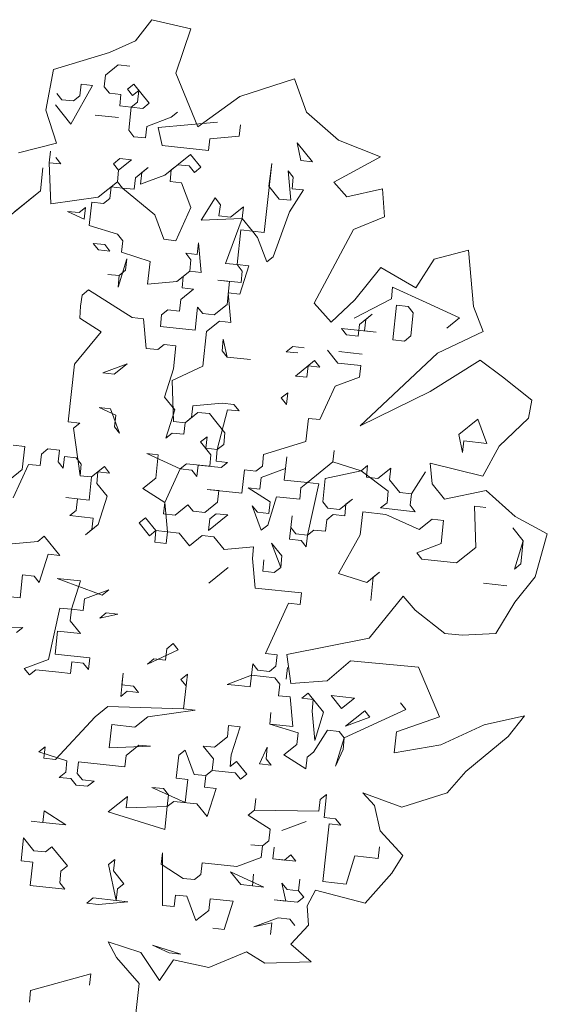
# Model space of a CAD drawing. Header units: metres. Extents: x -228 to 168, y -124 to 293.
# Tile 148 of 256: x -215.46 to -211.96, y 90.07 to 96.62. Entities that reach past the tile are written whole.
import ezdxf

# ---------------------------------------------------------------- set-up
doc = ezdxf.new("R2010")
doc.units = ezdxf.units.M
doc.header["$MEASUREMENT"] = 0
doc.layers.add('Bepflanzung.3 _ UMGEBUNG', color=7, linetype='Continuous')

msp = doc.modelspace()

# ---------------------------------------------------------------- linework, layer by layer
at = {"layer": 'Bepflanzung.3 _ UMGEBUNG', "color": 33, "linetype": 'Continuous', "lineweight": 18, "true_color": 0xa89c73}
for p, q in [((-214.5858, 96.6194), (-214.6956, 96.478)), ((-214.3271, 96.5585), (-214.5858, 96.6194)), ((-214.4261, 96.2627), (-214.3271, 96.5585)), ((-214.6956, 96.478), (-214.8679, 96.4002)), ((-214.8679, 96.4002), (-215.2411, 96.2888)), ((-214.8095, 96.3188), (-214.8947, 96.2501)), ((-214.7327, 96.3105), (-214.8095, 96.3188)), ((-215.2411, 96.2888), (-215.2902, 96.0184)), ((-214.8947, 96.2501), (-214.9029, 96.1732)), ((-214.28, 95.906), (-214.4261, 96.2627)), ((-214.9798, 96.1815), (-215.124, 95.9248)), ((-215.0649, 96.1129), (-215.0567, 96.1897)), ((-215.0567, 96.1897), (-214.9798, 96.1815)), ((-214.9029, 96.1732), (-214.8686, 96.1307)), ((-214.7491, 96.1568), (-214.7066, 96.1911)), ((-214.7066, 96.1911), (-214.6036, 96.0634)), ((-213.6382, 96.2267), (-214.0019, 96.1092)), ((-213.5588, 96.0035), (-213.6382, 96.2267)), ((-215.2187, 96.1294), (-215.1844, 96.0868)), ((-215.1075, 96.0785), (-215.0649, 96.1129)), ((-214.8686, 96.1307), (-214.7917, 96.1224)), ((-214.7917, 96.1224), (-214.8, 96.0456)), ((-214.7148, 96.1142), (-214.7491, 96.1568)), ((-214.6723, 96.1485), (-214.7148, 96.1142)), ((-214.6805, 96.0716), (-214.6723, 96.1485)), ((-214.0019, 96.1092), (-214.28, 95.906)), ((-215.124, 95.9248), (-215.2269, 96.0525)), ((-215.1844, 96.0868), (-215.1075, 96.0785)), ((-214.8, 96.0456), (-214.7231, 96.0373)), ((-214.7231, 96.0373), (-214.7396, 95.8835)), ((-214.7231, 96.0373), (-214.6805, 96.0716)), ((-214.6462, 96.0291), (-214.7231, 96.0373)), ((-214.6036, 96.0634), (-214.6462, 96.0291)), ((-215.2902, 96.0184), (-215.2211, 95.7983)), ((-214.962, 95.9852), (-214.8082, 95.9687)), ((-214.8082, 95.9687), (-214.962, 95.9852)), ((-214.6201, 95.9096), (-214.4581, 95.97)), ((-214.4581, 95.97), (-214.4155, 96.0043)), ((-213.3457, 95.8175), (-213.5588, 96.0035)), ((-214.6284, 95.8327), (-214.6201, 95.9096)), ((-214.5432, 95.9014), (-214.1506, 95.937)), ((-213.9968, 95.9205), (-214.005, 95.8436)), ((-214.7396, 95.8835), (-214.7052, 95.841)), ((-214.7052, 95.841), (-214.6284, 95.8327)), ((-214.5172, 95.7819), (-214.5432, 95.9014)), ((-214.005, 95.8436), (-214.2014, 95.8258)), ((-215.2211, 95.7983), (-215.4735, 95.7327)), ((-214.2096, 95.7489), (-214.5172, 95.7819)), ((-214.2014, 95.8258), (-214.2096, 95.7489)), ((-213.5945, 95.683), (-213.6189, 95.8003)), ((-213.6189, 95.8003), (-213.5177, 95.6747)), ((-213.0663, 95.7059), (-213.3457, 95.8175)), ((-215.2682, 95.668), (-215.2599, 95.7449)), ((-214.4993, 95.5856), (-214.3291, 95.7229)), ((-214.3291, 95.7229), (-214.2604, 95.6377)), ((-215.1913, 95.6598), (-215.2682, 95.668)), ((-215.2682, 95.668), (-215.2586, 95.3948)), ((-215.2256, 95.7024), (-215.1913, 95.6598)), ((-214.8412, 95.6611), (-214.7986, 95.6954)), ((-214.8069, 95.6186), (-214.8412, 95.6611)), ((-214.7217, 95.6872), (-214.8069, 95.6186)), ((-214.7986, 95.6954), (-214.7217, 95.6872)), ((-214.4142, 95.6542), (-214.4568, 95.6199)), ((-214.3373, 95.646), (-214.4142, 95.6542)), ((-214.303, 95.6034), (-214.3373, 95.646)), ((-213.8404, 95.2038), (-213.7892, 95.663)), ((-213.7892, 95.663), (-213.8074, 95.5114)), ((-213.5177, 95.6747), (-213.5945, 95.683)), ((-213.3766, 95.5383), (-213.0663, 95.7059)), ((-215.3272, 95.48), (-215.3107, 95.6337)), ((-215.3107, 95.6337), (-215.3272, 95.48)), ((-214.8151, 95.5417), (-214.8069, 95.6186)), ((-214.8069, 95.6186), (-214.8151, 95.5417)), ((-214.6957, 95.5678), (-214.6105, 95.6364)), ((-214.6531, 95.6021), (-214.6613, 95.5252)), ((-214.6613, 95.5252), (-214.4993, 95.5856)), ((-214.6105, 95.6364), (-214.6531, 95.6021)), ((-214.4568, 95.6199), (-214.465, 95.543)), ((-214.2604, 95.6377), (-214.303, 95.6034)), ((-213.6618, 95.418), (-213.6797, 95.6143)), ((-213.6797, 95.6143), (-213.6454, 95.5718)), ((-214.9428, 95.4387), (-214.8151, 95.5417)), ((-214.8151, 95.5417), (-214.7808, 95.4991)), ((-214.7039, 95.4909), (-214.6957, 95.5678)), ((-214.465, 95.543), (-214.3881, 95.5348)), ((-214.3881, 95.5348), (-214.326, 95.3706)), ((-213.8074, 95.5114), (-213.7387, 95.4262)), ((-213.6454, 95.5718), (-213.6536, 95.4949)), ((-213.2888, 95.4417), (-213.3766, 95.5383)), ((-215.3272, 95.48), (-215.5401, 95.3084)), ((-215.4975, 95.3427), (-215.3272, 95.48)), ((-214.8577, 95.5074), (-214.8659, 95.4305)), ((-214.7808, 95.4991), (-214.8577, 95.5074)), ((-214.7808, 95.4991), (-214.7039, 95.4909)), ((-214.5666, 95.3206), (-214.7808, 95.4991)), ((-213.5767, 95.4866), (-213.6701, 95.3411)), ((-213.6536, 95.4949), (-213.5767, 95.4866)), ((-213.052, 95.4949), (-213.2888, 95.4417)), ((-213.0392, 95.3068), (-213.052, 95.4949)), ((-215.2586, 95.3948), (-214.9428, 95.4387)), ((-214.9854, 95.4044), (-215.0019, 95.2506)), ((-214.9085, 95.3962), (-214.9854, 95.4044)), ((-214.8659, 95.4305), (-214.9085, 95.3962)), ((-214.2574, 95.2855), (-214.1657, 95.4331)), ((-214.1657, 95.4331), (-214.1297, 95.3884)), ((-214.1297, 95.3884), (-214.1397, 95.3137)), ((-213.7387, 95.4262), (-213.6618, 95.418)), ((-215.0362, 95.2932), (-215.1474, 95.344)), ((-215.1474, 95.344), (-215.0705, 95.3358)), ((-215.0705, 95.3358), (-215.0279, 95.3701)), ((-215.0279, 95.3701), (-215.0362, 95.2932)), ((-214.5062, 95.1586), (-214.5666, 95.3206)), ((-214.326, 95.3706), (-214.4276, 95.1482)), ((-214.0628, 95.3054), (-213.9776, 95.3741)), ((-213.9776, 95.3741), (-213.9859, 95.2972)), ((-213.6701, 95.3411), (-213.78, 95.0418)), ((-215.0019, 95.2506), (-214.8138, 95.1916)), ((-213.9859, 95.2972), (-214.2574, 95.2855)), ((-214.1397, 95.3137), (-214.0628, 95.3054)), ((-214.0958, 94.9979), (-213.9859, 95.2972)), ((-213.9859, 95.2972), (-213.9172, 95.2121)), ((-213.2462, 95.2242), (-213.0392, 95.3068)), ((-214.8138, 95.1916), (-214.7795, 95.149)), ((-213.9941, 95.2203), (-214.0189, 94.9897)), ((-213.9172, 95.2121), (-213.9941, 95.2203)), ((-213.9172, 95.2121), (-213.8404, 95.2038)), ((-213.8829, 95.1695), (-213.9172, 95.2121)), ((-213.5064, 94.7344), (-213.2462, 95.2242)), ((-214.9415, 95.0886), (-214.9758, 95.1312)), ((-214.9758, 95.1312), (-214.8989, 95.1229)), ((-214.8989, 95.1229), (-214.8646, 95.0804)), ((-214.7795, 95.149), (-214.7877, 95.0721)), ((-214.4276, 95.1482), (-214.5062, 95.1586)), ((-214.2838, 95.057), (-214.2756, 95.1339)), ((-214.2756, 95.1339), (-214.2578, 94.9375)), ((-213.8225, 95.0075), (-213.8829, 95.1695)), ((-214.8646, 95.0804), (-214.9415, 95.0886)), ((-214.7877, 95.0721), (-214.5979, 95.0109)), ((-214.3264, 95.0226), (-214.3607, 95.0652)), ((-214.3607, 95.0652), (-214.2838, 95.057)), ((-212.4801, 95.0864), (-212.708, 95.0266)), ((-212.4466, 94.711), (-212.4801, 95.0864)), ((-214.7517, 95.0274), (-214.8107, 94.8393)), ((-214.7616, 94.9527), (-214.7517, 95.0274)), ((-214.5979, 95.0109), (-214.6161, 94.8593)), ((-214.3347, 94.9458), (-214.3264, 95.0226)), ((-214.0189, 94.9897), (-214.0958, 94.9979)), ((-213.9845, 94.9471), (-214.0189, 94.9897)), ((-214.0189, 94.9897), (-213.942, 94.9814)), ((-213.78, 95.0418), (-213.8225, 95.0075)), ((-212.708, 95.0266), (-212.8303, 94.8363)), ((-214.8042, 94.9184), (-214.8794, 94.9245)), ((-214.8794, 94.9245), (-214.8042, 94.9184)), ((-214.8042, 94.9184), (-214.7616, 94.9527)), ((-214.4198, 94.8771), (-214.3347, 94.9458)), ((-214.3347, 94.9458), (-214.3772, 94.9114)), ((-214.2578, 94.9375), (-214.3347, 94.9458)), ((-213.942, 94.9814), (-214.001, 94.7933)), ((-213.9928, 94.8702), (-213.9845, 94.9471)), ((-213.0635, 94.9715), (-213.2371, 94.7546)), ((-212.8303, 94.8363), (-213.0635, 94.9715)), ((-214.8107, 94.8393), (-214.8042, 94.9184)), ((-214.6161, 94.8593), (-214.4198, 94.8771)), ((-214.3772, 94.9114), (-214.3855, 94.8346)), ((-214.0697, 94.8785), (-214.1466, 94.8867)), ((-214.1466, 94.8867), (-213.9928, 94.8702)), ((-214.0862, 94.7247), (-214.0697, 94.8785)), ((-215.0071, 94.8215), (-215.0496, 94.7872)), ((-214.7177, 94.6369), (-215.0071, 94.8215)), ((-214.3086, 94.8263), (-214.3937, 94.7577)), ((-214.3855, 94.8346), (-214.3086, 94.8263)), ((-214.001, 94.7933), (-214.0779, 94.8016)), ((-214.0779, 94.8016), (-214.0601, 94.6052)), ((-212.9933, 94.763), (-212.985, 94.8399)), ((-212.985, 94.8399), (-212.7626, 94.7383)), ((-215.0496, 94.7872), (-215.0596, 94.7124)), ((-214.3937, 94.7577), (-214.402, 94.6808)), ((-213.3946, 94.6079), (-213.5064, 94.7344)), ((-213.2371, 94.7546), (-213.3946, 94.6079)), ((-213.2404, 94.634), (-212.9933, 94.763)), ((-212.7626, 94.7383), (-212.5402, 94.6366)), ((-215.0596, 94.7124), (-215.0661, 94.6334)), ((-214.4788, 94.689), (-214.5214, 94.6547)), ((-214.402, 94.6808), (-214.4788, 94.689)), ((-214.299, 94.5531), (-214.2825, 94.7069)), ((-214.2825, 94.7069), (-214.2482, 94.6643)), ((-214.2482, 94.6643), (-214.1713, 94.6561)), ((-214.1713, 94.6561), (-214.0862, 94.7247)), ((-213.2061, 94.5914), (-213.121, 94.6601)), ((-213.121, 94.6601), (-213.1636, 94.6257)), ((-212.9837, 94.4898), (-212.959, 94.7204)), ((-212.959, 94.7204), (-212.8821, 94.7122)), ((-212.8821, 94.7122), (-212.8478, 94.6696)), ((-212.8478, 94.6696), (-212.8643, 94.5159)), ((-212.3829, 94.5449), (-212.4466, 94.711)), ((-215.0661, 94.6334), (-214.9223, 94.5422)), ((-214.6409, 94.6286), (-214.7177, 94.6369)), ((-214.623, 94.4323), (-214.6409, 94.6286)), ((-214.5214, 94.6547), (-214.5297, 94.5778)), ((-214.137, 94.6135), (-214.2221, 94.5448)), ((-214.0601, 94.6052), (-214.137, 94.6135)), ((-213.1636, 94.6257), (-213.1718, 94.5488)), ((-212.5402, 94.6366), (-212.6254, 94.568)), ((-214.9223, 94.5422), (-215.1008, 94.328)), ((-214.5297, 94.5778), (-214.299, 94.5531)), ((-214.2221, 94.5448), (-214.2469, 94.3142)), ((-213.0949, 94.5406), (-213.3256, 94.5653)), ((-213.3256, 94.5653), (-213.2913, 94.5228)), ((-213.2144, 94.5145), (-213.2061, 94.5914)), ((-213.1718, 94.5488), (-213.0949, 94.5406)), ((-212.6862, 94.401), (-212.3829, 94.5449)), ((-214.1109, 94.494), (-214.1192, 94.4171)), ((-214.0848, 94.3746), (-214.1109, 94.494)), ((-213.2913, 94.5228), (-213.2144, 94.5145)), ((-212.9068, 94.4815), (-212.9837, 94.4898)), ((-212.8643, 94.5159), (-212.9068, 94.4815)), ((-214.5461, 94.4241), (-214.623, 94.4323)), ((-214.5036, 94.4584), (-214.5461, 94.4241)), ((-214.4267, 94.4501), (-214.5036, 94.4584)), ((-214.4432, 94.2964), (-214.4267, 94.4501)), ((-214.1192, 94.4171), (-214.0848, 94.3746)), ((-213.6922, 94.4102), (-213.6496, 94.4446)), ((-213.6153, 94.402), (-213.6922, 94.4102)), ((-213.6496, 94.4446), (-213.5727, 94.4363)), ((-213.3503, 94.3347), (-213.4189, 94.4198)), ((-213.3421, 94.4116), (-213.1883, 94.3951)), ((-213.1883, 94.3951), (-213.3421, 94.4116)), ((-213.2016, 93.9165), (-212.6862, 94.401)), ((-214.0848, 94.3746), (-213.9311, 94.3581)), ((-213.9311, 94.3581), (-214.0848, 94.3746)), ((-213.6318, 94.2482), (-213.5041, 94.3512)), ((-213.5041, 94.3512), (-213.4698, 94.3086)), ((-213.1965, 94.3182), (-213.3503, 94.3347)), ((-212.4022, 94.3542), (-212.7355, 94.1446)), ((-212.2538, 94.2434), (-212.4022, 94.3542)), ((-215.1008, 94.328), (-215.1421, 93.9436)), ((-214.7507, 94.3294), (-214.9127, 94.269)), ((-214.9127, 94.269), (-214.8359, 94.2607)), ((-214.8359, 94.2607), (-214.7507, 94.3294)), ((-214.5022, 94.1083), (-214.4432, 94.2964)), ((-214.2469, 94.3142), (-214.4514, 94.2195)), ((-213.5466, 94.3169), (-213.5549, 94.24)), ((-213.4698, 94.3086), (-213.5466, 94.3169)), ((-213.2048, 94.2413), (-213.1965, 94.3182)), ((-214.4514, 94.2195), (-214.4419, 93.9463)), ((-213.5549, 94.24), (-213.6318, 94.2482)), ((-213.3668, 94.1809), (-213.2048, 94.2413)), ((-212.0584, 94.0888), (-212.2538, 94.2434)), ((-213.7252, 94.1027), (-213.6826, 94.137)), ((-213.6826, 94.137), (-213.6908, 94.0601)), ((-213.4684, 93.9585), (-213.3668, 94.1809)), ((-212.7355, 94.1446), (-213.2016, 93.9165)), ((-214.4336, 94.0231), (-214.5022, 94.1083)), ((-213.6908, 94.0601), (-213.7252, 94.1027)), ((-212.0815, 93.9687), (-212.0584, 94.0888)), ((-214.8263, 93.9875), (-214.9375, 94.0383)), ((-214.9375, 94.0383), (-214.8606, 94.0301)), ((-214.8606, 94.0301), (-214.8002, 93.868)), ((-214.4927, 93.8351), (-214.4336, 94.0231)), ((-214.2798, 94.0067), (-214.365, 93.938)), ((-214.3224, 93.9723), (-214.3142, 94.0492)), ((-214.3142, 94.0492), (-214.1178, 94.067)), ((-214.203, 93.9984), (-214.2798, 94.0067)), ((-214.0835, 94.0245), (-214.1508, 93.7595)), ((-214.1178, 94.067), (-214.0409, 94.0588)), ((-214.0066, 94.0162), (-214.0835, 94.0245)), ((-214.0409, 94.0588), (-214.0066, 94.0162)), ((-215.1421, 93.9436), (-215.0652, 93.9353)), ((-214.8345, 93.9106), (-214.8263, 93.9875)), ((-214.4419, 93.9463), (-214.365, 93.938)), ((-214.365, 93.938), (-214.3224, 93.9723)), ((-214.1, 93.8707), (-214.203, 93.9984)), ((-213.5618, 93.813), (-213.5453, 93.9668)), ((-213.5453, 93.9668), (-213.4684, 93.9585)), ((-212.5458, 93.8596), (-212.4181, 93.9625)), ((-212.4181, 93.9625), (-212.3577, 93.8005)), ((-212.2761, 93.781), (-212.0815, 93.9687)), ((-215.0652, 93.9353), (-215.1077, 93.901)), ((-215.1077, 93.901), (-215.0638, 93.5852)), ((-214.8002, 93.868), (-214.8345, 93.9106)), ((-214.365, 93.938), (-214.3732, 93.8611)), ((-214.4501, 93.8694), (-214.4927, 93.8351)), ((-214.3732, 93.8611), (-214.4501, 93.8694)), ((-214.262, 93.8103), (-214.2194, 93.8446)), ((-214.1934, 93.7252), (-214.262, 93.8103)), ((-214.2194, 93.8446), (-214.2277, 93.7678)), ((-214.1082, 93.7938), (-214.1, 93.8707)), ((-213.8433, 93.7265), (-213.5618, 93.813)), ((-212.5197, 93.7401), (-212.5458, 93.8596)), ((-212.5115, 93.817), (-212.5197, 93.7401)), ((-212.3577, 93.8005), (-212.5115, 93.817)), ((-215.4318, 93.7802), (-215.5087, 93.7885)), ((-215.4483, 93.6265), (-215.4318, 93.7802)), ((-215.278, 93.7638), (-215.3206, 93.7294)), ((-215.2011, 93.7555), (-215.278, 93.7638)), ((-215.2094, 93.6786), (-215.2011, 93.7555)), ((-214.2277, 93.7678), (-214.1508, 93.7595)), ((-214.1508, 93.7595), (-214.1591, 93.6826)), ((-214.1508, 93.7595), (-214.1082, 93.7938)), ((-213.382, 93.677), (-213.3737, 93.7539)), ((-213.3737, 93.7539), (-213.382, 93.677)), ((-212.3852, 93.582), (-212.2761, 93.781)), ((-215.3206, 93.7294), (-215.3288, 93.6525)), ((-215.175, 93.6361), (-215.2094, 93.6786)), ((-215.1668, 93.7129), (-215.175, 93.6361)), ((-215.0899, 93.7047), (-215.1668, 93.7129)), ((-215.0556, 93.6621), (-215.0899, 93.7047)), ((-214.5435, 93.7239), (-214.6204, 93.7321)), ((-214.6204, 93.7321), (-214.398, 93.6305)), ((-214.56, 93.5701), (-214.5435, 93.7239)), ((-214.2016, 93.6483), (-214.1934, 93.7252)), ((-214.1591, 93.6826), (-214.0822, 93.6744)), ((-213.8515, 93.6496), (-213.8433, 93.7265)), ((-213.6895, 93.71), (-213.706, 93.5563)), ((-213.6977, 93.6331), (-213.6895, 93.71)), ((-213.5522, 93.5398), (-213.382, 93.677)), ((-213.382, 93.677), (-213.1939, 93.618)), ((-215.5334, 93.5578), (-215.4483, 93.6265)), ((-215.4057, 93.6608), (-215.5073, 93.4384)), ((-215.3288, 93.6525), (-215.4057, 93.6608)), ((-215.0638, 93.5852), (-215.0556, 93.6621)), ((-214.987, 93.577), (-214.9018, 93.6456)), ((-214.9018, 93.6456), (-214.8675, 93.6031)), ((-214.398, 93.6305), (-214.4996, 93.4081)), ((-214.398, 93.6305), (-214.3554, 93.6648)), ((-214.3211, 93.6222), (-214.398, 93.6305)), ((-214.3554, 93.6648), (-214.2016, 93.6483)), ((-214.2868, 93.5797), (-214.3211, 93.6222)), ((-214.2785, 93.6566), (-214.2868, 93.5797)), ((-214.1247, 93.6401), (-214.2785, 93.6566)), ((-214.0822, 93.6744), (-214.1247, 93.6401)), ((-213.9875, 93.4698), (-213.971, 93.6236)), ((-213.971, 93.6236), (-213.8941, 93.6153)), ((-213.8941, 93.6153), (-213.8515, 93.6496)), ((-213.8598, 93.5728), (-213.6977, 93.6331)), ((-213.1939, 93.618), (-213.4328, 93.5658)), ((-213.1939, 93.618), (-213.1513, 93.6523)), ((-213.014, 93.482), (-213.1939, 93.618)), ((-213.1513, 93.6523), (-213.1596, 93.5754)), ((-213.0827, 93.5672), (-212.9975, 93.6358)), ((-212.9975, 93.6358), (-213.0058, 93.5589)), ((-212.7228, 93.5304), (-212.7353, 93.6681)), ((-212.7353, 93.6681), (-212.3852, 93.582)), ((-215.0638, 93.5852), (-214.987, 93.577)), ((-214.987, 93.577), (-215.0638, 93.5852)), ((-215.0035, 93.4232), (-214.987, 93.577)), ((-214.9444, 93.6113), (-214.9526, 93.5344)), ((-214.8675, 93.6031), (-214.9444, 93.6113)), ((-214.6451, 93.5014), (-214.56, 93.5701)), ((-213.868, 93.4959), (-213.8598, 93.5728)), ((-213.706, 93.5563), (-213.5522, 93.5398)), ((-213.4328, 93.5658), (-213.4493, 93.4121)), ((-213.1596, 93.5754), (-213.0827, 93.5672)), ((-213.0058, 93.5589), (-212.9371, 93.4738)), ((-212.8603, 93.4655), (-212.7669, 93.6111)), ((-212.7669, 93.6111), (-212.8603, 93.4655)), ((-214.9526, 93.5344), (-214.884, 93.4493)), ((-214.4996, 93.4081), (-214.6451, 93.5014)), ((-214.1412, 93.4863), (-214.2181, 93.4945)), ((-214.2181, 93.4945), (-213.9875, 93.4698)), ((-214.1495, 93.4094), (-214.1412, 93.4863)), ((-213.7994, 93.4107), (-213.9449, 93.5041)), ((-213.9449, 93.5041), (-213.868, 93.4959)), ((-213.5948, 93.5054), (-213.603, 93.4286)), ((-213.5522, 93.5398), (-213.5948, 93.5054)), ((-213.4753, 93.5315), (-213.5522, 93.5398)), ((-213.5509, 93.1897), (-213.4753, 93.5315)), ((-213.0223, 93.4052), (-213.014, 93.482)), ((-212.641, 93.4289), (-212.7228, 93.5304)), ((-212.3623, 93.4863), (-212.641, 93.4289)), ((-212.1692, 93.3141), (-212.3623, 93.4863)), ((-215.0803, 93.4315), (-215.1572, 93.4397)), ((-215.1572, 93.4397), (-215.0035, 93.4232)), ((-215.0886, 93.3546), (-215.0803, 93.4315)), ((-214.884, 93.4493), (-214.9431, 93.2612)), ((-213.7568, 93.4451), (-213.8159, 93.257)), ((-213.603, 93.4286), (-213.7568, 93.4451)), ((-213.3381, 93.3613), (-213.2529, 93.4299)), ((-213.2529, 93.4299), (-213.2955, 93.3956)), ((-212.9371, 93.4738), (-212.8603, 93.4655)), ((-212.8603, 93.4655), (-212.8685, 93.3887)), ((-215.1311, 93.3203), (-215.0886, 93.3546)), ((-214.4996, 93.4081), (-214.5078, 93.3312)), ((-214.4818, 93.2117), (-214.4996, 93.4081)), ((-214.4309, 93.3229), (-214.3458, 93.3916)), ((-214.3458, 93.3916), (-214.3115, 93.349)), ((-214.2346, 93.3408), (-214.1495, 93.4094)), ((-213.8584, 93.2226), (-213.9188, 93.3847)), ((-213.9188, 93.3847), (-213.8845, 93.3421)), ((-213.8076, 93.3339), (-213.7994, 93.4107)), ((-213.4493, 93.4121), (-213.4149, 93.3695)), ((-213.4149, 93.3695), (-213.3381, 93.3613)), ((-213.2955, 93.3956), (-213.3037, 93.3187)), ((-213.0648, 93.3708), (-213.0223, 93.4052)), ((-212.8342, 93.3461), (-213.0648, 93.3708)), ((-212.8685, 93.3887), (-212.8342, 93.3461)), ((-212.3646, 93.3735), (-212.4415, 93.3818)), ((-212.4415, 93.3818), (-212.4319, 93.1085)), ((-214.9774, 93.3038), (-215.1311, 93.3203)), ((-214.9856, 93.2269), (-214.9774, 93.3038)), ((-214.6698, 93.2708), (-214.6273, 93.3051)), ((-214.6273, 93.3051), (-214.5586, 93.22)), ((-214.5078, 93.3312), (-214.4309, 93.3229)), ((-214.3115, 93.349), (-214.2346, 93.3408)), ((-214.0808, 93.3243), (-214.2085, 93.2213)), ((-214.2085, 93.2213), (-214.2003, 93.2982)), ((-214.2003, 93.2982), (-214.1577, 93.3325)), ((-214.1577, 93.3325), (-214.0808, 93.3243)), ((-213.8845, 93.3421), (-213.8076, 93.3339)), ((-213.6703, 93.1636), (-213.6538, 93.3174)), ((-213.6538, 93.3174), (-213.6621, 93.2405)), ((-213.4232, 93.2926), (-213.4314, 93.2157)), ((-213.3806, 93.3269), (-213.4232, 93.2926)), ((-213.3037, 93.3187), (-213.3806, 93.3269)), ((-213.1843, 93.3448), (-213.2008, 93.191)), ((-213.0305, 93.3283), (-213.1843, 93.3448)), ((-212.8081, 93.2266), (-213.0305, 93.3283)), ((-212.723, 93.2953), (-212.8081, 93.2266)), ((-212.6461, 93.287), (-212.723, 93.2953)), ((-212.6626, 93.1333), (-212.6461, 93.287)), ((-211.9566, 93.1995), (-212.1692, 93.3141)), ((-214.9431, 93.2612), (-215.0282, 93.1926)), ((-215.0282, 93.1926), (-214.9856, 93.2269)), ((-214.6012, 93.1857), (-214.6698, 93.2708)), ((-214.5586, 93.22), (-214.6012, 93.1857)), ((-214.5669, 93.1431), (-214.5586, 93.22)), ((-214.5586, 93.22), (-214.4818, 93.2117)), ((-213.8159, 93.257), (-213.8584, 93.2226)), ((-213.6621, 93.2405), (-213.6278, 93.1979)), ((-213.5083, 93.224), (-213.5509, 93.1897)), ((-213.4314, 93.2157), (-213.5083, 93.224)), ((-212.1162, 93.1524), (-212.1848, 93.2376)), ((-215.344, 93.1487), (-215.3014, 93.183)), ((-215.3014, 93.183), (-215.1985, 93.0553)), ((-214.4818, 93.2117), (-214.49, 93.1349)), ((-214.4049, 93.2035), (-214.4818, 93.2117)), ((-214.3362, 93.1184), (-214.4049, 93.2035)), ((-214.2511, 93.187), (-214.3362, 93.1184)), ((-214.1742, 93.1787), (-214.2511, 93.187)), ((-214.1056, 93.0936), (-214.1742, 93.1787)), ((-213.5935, 93.1553), (-213.6703, 93.1636)), ((-213.6278, 93.1979), (-213.5509, 93.1897)), ((-213.5591, 93.1128), (-213.5935, 93.1553)), ((-213.5509, 93.1897), (-213.5591, 93.1128)), ((-213.2008, 93.191), (-213.345, 92.9343)), ((-212.0368, 92.9116), (-211.9566, 93.1995)), ((-215.5403, 93.1308), (-215.344, 93.1487)), ((-214.49, 93.1349), (-214.5669, 93.1431)), ((-213.9092, 93.1114), (-214.1056, 93.0936)), ((-213.9175, 93.0346), (-213.9092, 93.1114)), ((-213.7294, 92.9755), (-213.7898, 93.1375)), ((-213.7898, 93.1375), (-213.7212, 93.0524)), ((-212.8246, 93.0729), (-212.6626, 93.1333)), ((-212.4319, 93.1085), (-212.5596, 93.0056)), ((-212.1752, 92.9643), (-212.1162, 93.1524)), ((-212.1162, 93.1524), (-212.1326, 92.9987)), ((-215.2753, 93.0635), (-215.3344, 92.8755)), ((-215.1985, 93.0553), (-215.2753, 93.0635)), ((-213.8997, 92.8382), (-213.9175, 93.0346)), ((-213.8488, 92.9494), (-213.8406, 93.0263)), ((-213.8406, 93.0263), (-213.8488, 92.9494)), ((-213.7212, 93.0524), (-213.7294, 92.9755)), ((-212.7903, 93.0303), (-212.8246, 93.0729)), ((-212.5596, 93.0056), (-212.7903, 93.0303)), ((-214.0795, 92.9742), (-214.2072, 92.8712)), ((-213.7294, 92.9755), (-213.772, 92.9412)), ((-213.772, 92.9412), (-213.7294, 92.9755)), ((-212.1326, 92.9987), (-212.1752, 92.9643)), ((-215.4456, 92.9263), (-215.4621, 92.7725)), ((-215.3687, 92.918), (-215.4456, 92.9263)), ((-215.3344, 92.8755), (-215.3687, 92.918)), ((-215.0612, 92.885), (-215.2149, 92.9015)), ((-215.2149, 92.9015), (-214.9157, 92.7917)), ((-213.772, 92.9412), (-213.8488, 92.9494)), ((-213.8488, 92.9494), (-213.772, 92.9412)), ((-213.345, 92.9343), (-213.1569, 92.8752)), ((-213.1569, 92.8752), (-213.0718, 92.9439)), ((-213.1143, 92.9095), (-213.1308, 92.7558)), ((-213.0718, 92.9439), (-213.1143, 92.9095)), ((-212.1722, 92.7434), (-212.0368, 92.9116)), ((-215.1202, 92.6969), (-215.0612, 92.885)), ((-214.8731, 92.826), (-215.0351, 92.7656)), ((-214.9157, 92.7917), (-214.8731, 92.826)), ((-213.5921, 92.8052), (-213.8997, 92.8382)), ((-212.226, 92.8531), (-212.3798, 92.8696)), ((-212.3798, 92.8696), (-212.226, 92.8531)), ((-215.4621, 92.7725), (-215.6159, 92.789)), ((-215.0351, 92.7656), (-215.0434, 92.6887)), ((-213.6004, 92.7284), (-213.5921, 92.8052)), ((-213.1413, 92.5055), (-212.915, 92.7846)), ((-212.915, 92.7846), (-212.8346, 92.6918)), ((-215.2727, 92.3633), (-215.1971, 92.7052)), ((-215.1971, 92.7052), (-215.1202, 92.6969)), ((-215.1202, 92.6969), (-215.1285, 92.6201)), ((-215.0434, 92.6887), (-215.1202, 92.6969)), ((-213.8297, 92.403), (-213.6773, 92.7366)), ((-213.6773, 92.7366), (-213.6004, 92.7284)), ((-212.2993, 92.5357), (-212.1722, 92.7434)), ((-214.9321, 92.6379), (-214.8896, 92.6722)), ((-214.8127, 92.664), (-214.9321, 92.6379)), ((-214.8896, 92.6722), (-214.8127, 92.664)), ((-212.8346, 92.6918), (-212.6388, 92.5345)), ((-215.7175, 92.5666), (-215.4443, 92.5762)), ((-215.4443, 92.5762), (-215.4868, 92.5418)), ((-215.1285, 92.6201), (-215.0598, 92.5349)), ((-215.2136, 92.5514), (-215.2301, 92.3977)), ((-215.0598, 92.5349), (-215.2136, 92.5514)), ((-213.6896, 92.3964), (-213.1413, 92.5055)), ((-212.6388, 92.5345), (-212.5219, 92.5246)), ((-212.5219, 92.5246), (-212.2993, 92.5357)), ((-214.4956, 92.3578), (-214.4873, 92.4346)), ((-214.4873, 92.4346), (-214.4448, 92.469)), ((-214.4448, 92.469), (-214.4104, 92.4264)), ((-215.2301, 92.3977), (-214.9995, 92.3729)), ((-214.9995, 92.3729), (-215.0077, 92.296)), ((-214.4104, 92.4264), (-214.615, 92.3317)), ((-213.7528, 92.3947), (-213.8297, 92.403)), ((-213.7611, 92.3179), (-213.7528, 92.3947)), ((-213.6613, 92.2025), (-213.6896, 92.3964)), ((-215.4347, 92.3029), (-215.2727, 92.3633)), ((-215.4004, 92.2604), (-215.4347, 92.3029)), ((-215.1189, 92.3468), (-215.1271, 92.27)), ((-215.042, 92.3386), (-215.1189, 92.3468)), ((-215.0077, 92.296), (-215.042, 92.3386)), ((-214.615, 92.3317), (-214.5725, 92.366)), ((-214.5725, 92.366), (-214.4956, 92.3578)), ((-213.9231, 92.2575), (-213.9148, 92.3344)), ((-213.9148, 92.3344), (-213.8805, 92.2918)), ((-213.8036, 92.2835), (-213.7611, 92.3179)), ((-213.6924, 92.2327), (-213.6842, 92.3096)), ((-213.2649, 92.3529), (-213.4195, 92.2202)), ((-212.8128, 92.3111), (-213.2649, 92.3529)), ((-212.6734, 91.9815), (-212.8128, 92.3111)), ((-215.3578, 92.2947), (-215.4004, 92.2604)), ((-215.204, 92.2782), (-215.3578, 92.2947)), ((-215.1271, 92.27), (-215.204, 92.2782)), ((-214.7935, 92.1175), (-214.777, 92.2713)), ((-214.777, 92.2713), (-214.7853, 92.1944)), ((-214.3926, 92.2301), (-214.3501, 92.2644)), ((-214.3501, 92.2644), (-214.3748, 92.0337)), ((-214.0851, 92.1971), (-213.9231, 92.2575)), ((-213.9231, 92.2575), (-213.9313, 92.1806)), ((-213.7693, 92.241), (-213.9231, 92.2575)), ((-213.8805, 92.2918), (-213.8036, 92.2835)), ((-213.735, 92.1984), (-213.7693, 92.241)), ((-214.7853, 92.1944), (-214.7084, 92.1862)), ((-214.7084, 92.1862), (-214.6741, 92.1436)), ((-214.3583, 92.1875), (-214.3926, 92.2301)), ((-214.3748, 92.0337), (-214.3583, 92.1875)), ((-214.0082, 92.1888), (-214.0851, 92.1971)), ((-213.9313, 92.1806), (-214.0082, 92.1888)), ((-213.7432, 92.1215), (-213.735, 92.1984)), ((-213.4195, 92.2202), (-213.6613, 92.2025)), ((-214.751, 92.1518), (-214.7935, 92.1175)), ((-214.6741, 92.1436), (-214.751, 92.1518)), ((-213.6663, 92.1133), (-213.7432, 92.1215)), ((-213.6485, 91.9169), (-213.6663, 92.1133)), ((-213.5895, 92.105), (-213.5469, 92.1394)), ((-213.5126, 92.0968), (-213.5895, 92.105)), ((-213.5469, 92.1394), (-213.4439, 92.0117)), ((-213.3245, 92.0377), (-213.3931, 92.1229)), ((-213.3931, 92.1229), (-213.2394, 92.1064)), ((-213.2394, 92.1064), (-213.3245, 92.0377)), ((-214.9638, 91.9802), (-214.8787, 92.0489)), ((-214.8787, 92.0489), (-214.3748, 92.0337)), ((-213.5208, 92.0199), (-213.5126, 92.0968)), ((-212.9318, 92.0734), (-212.8975, 92.0308)), ((-215.2274, 91.6974), (-214.9638, 91.9802)), ((-214.6137, 91.9816), (-214.6988, 91.9129)), ((-214.2979, 92.0255), (-214.6137, 91.9816)), ((-214.3748, 92.0337), (-214.2979, 92.0255)), ((-213.8023, 91.9334), (-213.794, 92.0103)), ((-213.794, 92.0103), (-213.8023, 91.9334)), ((-213.503, 91.8236), (-213.5208, 92.0199)), ((-213.4439, 92.0117), (-213.503, 91.8236)), ((-212.8975, 92.0308), (-213.3067, 91.8414)), ((-213.2984, 91.9183), (-213.1707, 92.0212)), ((-213.1364, 91.9787), (-213.2984, 91.9183)), ((-213.1707, 92.0212), (-213.1364, 91.9787)), ((-212.9596, 91.8819), (-212.6734, 91.9815)), ((-212.1087, 91.9869), (-212.3767, 91.9284)), ((-212.2159, 91.8512), (-212.1087, 91.9869)), ((-214.8526, 91.9294), (-214.8691, 91.7757)), ((-214.6988, 91.9129), (-214.8526, 91.9294)), ((-214.0837, 91.847), (-214.0755, 91.9239)), ((-214.0755, 91.9239), (-213.9986, 91.9156)), ((-213.9986, 91.9156), (-214.0577, 91.7275)), ((-213.6142, 91.8744), (-213.8023, 91.9334)), ((-213.8023, 91.9334), (-213.6485, 91.9169)), ((-212.3767, 91.9284), (-212.6635, 91.7956)), ((-214.1689, 91.7783), (-214.0837, 91.847)), ((-213.6224, 91.7975), (-213.6142, 91.8744)), ((-213.4179, 91.8922), (-213.5112, 91.7467)), ((-213.341, 91.884), (-213.4179, 91.8922)), ((-213.3067, 91.8414), (-213.341, 91.884)), ((-212.9747, 91.7417), (-212.9596, 91.8819)), ((-212.4991, 91.6173), (-212.2159, 91.8512)), ((-215.3386, 91.7483), (-215.2961, 91.7826)), ((-215.2961, 91.7826), (-215.3043, 91.7057)), ((-214.8691, 91.7757), (-214.5959, 91.7852)), ((-214.6728, 91.7935), (-214.7579, 91.7249)), ((-214.5959, 91.7852), (-214.6728, 91.7935)), ((-214.1771, 91.7014), (-214.2458, 91.7866)), ((-214.2458, 91.7866), (-214.1689, 91.7783)), ((-213.8696, 91.6685), (-213.8188, 91.7797)), ((-213.8188, 91.7797), (-213.827, 91.7028)), ((-213.7076, 91.7289), (-213.6224, 91.7975)), ((-213.3067, 91.8414), (-213.3657, 91.6533)), ((-213.3149, 91.7645), (-213.3067, 91.8414)), ((-212.6635, 91.7956), (-212.9747, 91.7417)), ((-215.1506, 91.6892), (-215.3386, 91.7483)), ((-214.7579, 91.7249), (-214.7661, 91.648)), ((-214.4243, 91.5724), (-214.4078, 91.7262)), ((-214.4078, 91.7262), (-214.3652, 91.7605)), ((-214.3652, 91.7605), (-214.3048, 91.5985)), ((-214.0577, 91.7275), (-214.0659, 91.6506)), ((-213.562, 91.6355), (-213.7076, 91.7289)), ((-213.5538, 91.7124), (-213.562, 91.6355)), ((-213.5112, 91.7467), (-213.5538, 91.7124)), ((-213.3657, 91.6533), (-213.3149, 91.7645)), ((-215.3043, 91.7057), (-215.2274, 91.6974)), ((-215.1588, 91.6123), (-215.1506, 91.6892)), ((-215.0737, 91.681), (-215.0819, 91.6041)), ((-214.7661, 91.648), (-215.0737, 91.681)), ((-214.1854, 91.6246), (-214.1771, 91.7014)), ((-214.0659, 91.6506), (-214.0234, 91.685)), ((-214.0234, 91.685), (-213.9547, 91.5998)), ((-213.7927, 91.6602), (-213.8696, 91.6685)), ((-213.827, 91.7028), (-213.7927, 91.6602)), ((-215.2014, 91.578), (-215.1588, 91.6123)), ((-215.0819, 91.6041), (-215.0476, 91.5615)), ((-214.3048, 91.5985), (-214.2279, 91.5902)), ((-214.2279, 91.5902), (-214.2362, 91.5134)), ((-214.2279, 91.5902), (-214.1854, 91.6246)), ((-214.1854, 91.6246), (-214.2279, 91.5902)), ((-214.0316, 91.6081), (-214.1854, 91.6246)), ((-213.9973, 91.5655), (-214.0316, 91.6081)), ((-213.9547, 91.5998), (-213.9973, 91.5655)), ((-212.6228, 91.475), (-212.4991, 91.6173)), ((-215.1245, 91.5698), (-215.2014, 91.578)), ((-215.0902, 91.5272), (-215.1245, 91.5698)), ((-215.0133, 91.5189), (-215.0902, 91.5272)), ((-215.0476, 91.5615), (-214.9707, 91.5533)), ((-214.9707, 91.5533), (-215.0133, 91.5189)), ((-214.3474, 91.5642), (-214.4243, 91.5724)), ((-214.3639, 91.4104), (-214.3474, 91.5642)), ((-214.876, 91.3487), (-214.7483, 91.4516)), ((-214.7483, 91.4516), (-214.7566, 91.3748)), ((-214.5094, 91.5038), (-214.5863, 91.512)), ((-214.5863, 91.512), (-214.3639, 91.4104)), ((-214.4751, 91.4612), (-214.5094, 91.5038)), ((-214.4833, 91.3843), (-214.4751, 91.4612)), ((-214.2362, 91.5134), (-214.1593, 91.5051)), ((-214.1593, 91.5051), (-214.2184, 91.317)), ((-213.4673, 91.4309), (-213.4248, 91.4652)), ((-213.4248, 91.4652), (-213.4413, 91.3114)), ((-213.105, 91.3904), (-213.1832, 91.4751)), ((-213.1832, 91.4751), (-212.9244, 91.3792)), ((-212.9244, 91.3792), (-212.6228, 91.475)), ((-214.7566, 91.3748), (-214.4833, 91.3843)), ((-214.4833, 91.3843), (-214.4998, 91.2306)), ((-214.4408, 91.4186), (-214.4833, 91.3843)), ((-214.287, 91.4022), (-214.4408, 91.4186)), ((-214.2184, 91.317), (-214.287, 91.4022)), ((-213.9026, 91.3609), (-213.8943, 91.4378)), ((-213.8943, 91.4378), (-213.9026, 91.3609)), ((-213.4756, 91.354), (-213.4673, 91.4309)), ((-213.0685, 91.2229), (-213.105, 91.3904)), ((-215.3112, 91.2787), (-215.303, 91.3556)), ((-215.303, 91.3556), (-215.1575, 91.2622)), ((-214.4998, 91.2306), (-214.876, 91.3487)), ((-213.9451, 91.3266), (-213.9026, 91.3609)), ((-213.7996, 91.2332), (-213.9451, 91.3266)), ((-213.9026, 91.3609), (-213.4756, 91.354)), ((-215.3112, 91.2787), (-215.3881, 91.287)), ((-215.3881, 91.287), (-215.3112, 91.2787)), ((-215.1575, 91.2622), (-215.3112, 91.2787)), ((-213.5607, 91.2854), (-213.7227, 91.225)), ((-213.7227, 91.225), (-213.5607, 91.2854)), ((-213.4069, 91.2689), (-213.4482, 90.8845)), ((-213.4413, 91.3114), (-213.3644, 91.3032)), ((-213.3301, 91.2606), (-213.4069, 91.2689)), ((-213.3644, 91.3032), (-213.3301, 91.2606)), ((-213.8079, 91.1563), (-213.7996, 91.2332)), ((-212.917, 91.0594), (-213.0685, 91.2229)), ((-215.4554, 91.022), (-215.4389, 91.1757)), ((-215.4389, 91.1757), (-215.3703, 91.0906)), ((-213.8504, 91.122), (-213.9273, 91.1303)), ((-213.9273, 91.1303), (-213.8504, 91.122)), ((-213.8504, 91.122), (-213.8079, 91.1563)), ((-215.3703, 91.0906), (-215.2934, 91.0824)), ((-215.2934, 91.0824), (-215.2508, 91.1167)), ((-215.2508, 91.1167), (-215.1479, 90.989)), ((-214.5163, 91.0768), (-214.5246, 90.9999)), ((-214.515, 90.7267), (-214.5163, 91.0768)), ((-213.8587, 91.0451), (-213.8504, 91.122)), ((-213.7818, 91.0369), (-213.7735, 91.1138)), ((-213.7735, 91.1138), (-213.7818, 91.0369)), ((-213.7049, 91.0286), (-213.6623, 91.063)), ((-213.6623, 91.063), (-213.628, 91.0204)), ((-213.0816, 91.0396), (-213.0733, 91.1164)), ((-212.9896, 90.9418), (-212.917, 91.0594)), ((-215.3785, 91.0137), (-215.4554, 91.022)), ((-215.395, 90.86), (-215.3785, 91.0137)), ((-214.8747, 90.9986), (-214.8321, 91.0329)), ((-214.8225, 90.7597), (-214.8747, 90.9986)), ((-214.8321, 91.0329), (-214.8403, 90.956)), ((-214.5246, 90.9999), (-214.379, 90.9065)), ((-214.2596, 90.9326), (-214.2513, 91.0095)), ((-214.2513, 91.0095), (-214.0207, 90.9847)), ((-214.0207, 90.9847), (-213.8587, 91.0451)), ((-213.628, 91.0204), (-213.7818, 91.0369)), ((-213.7818, 91.0369), (-213.7049, 91.0286)), ((-213.2944, 90.868), (-213.2354, 91.0561)), ((-213.2354, 91.0561), (-213.0816, 91.0396)), ((-215.1905, 90.9547), (-215.1987, 90.8778)), ((-215.1479, 90.989), (-215.1905, 90.9547)), ((-214.8403, 90.956), (-214.7717, 90.8709)), ((-214.3022, 90.8983), (-214.2596, 90.9326)), ((-213.8408, 90.8488), (-214.0633, 90.9504)), ((-214.0633, 90.9504), (-213.9946, 90.8653)), ((-213.9177, 90.8571), (-213.9095, 90.9339)), ((-213.9095, 90.9339), (-213.9177, 90.8571)), ((-213.1677, 90.7411), (-212.9896, 90.9418)), ((-215.1987, 90.8778), (-215.1644, 90.8352)), ((-214.7717, 90.8709), (-214.8143, 90.8366)), ((-214.379, 90.9065), (-214.3022, 90.8983)), ((-213.9946, 90.8653), (-213.9177, 90.8571)), ((-213.6953, 90.7554), (-213.7214, 90.8749)), ((-213.7214, 90.8749), (-213.6871, 90.8323)), ((-213.6102, 90.8241), (-213.6019, 90.901)), ((-213.6019, 90.901), (-213.6102, 90.8241)), ((-213.4482, 90.8845), (-213.2944, 90.868)), ((-215.1644, 90.8352), (-215.395, 90.86)), ((-214.8143, 90.8366), (-214.8225, 90.7597)), ((-214.4299, 90.7953), (-214.4381, 90.7184)), ((-214.353, 90.7871), (-214.4299, 90.7953)), ((-213.9177, 90.8571), (-213.8408, 90.8488)), ((-213.6871, 90.8323), (-213.6102, 90.8241)), ((-213.6102, 90.8241), (-213.5759, 90.7815)), ((-213.554, 90.7242), (-213.498, 90.8273)), ((-213.498, 90.8273), (-213.1677, 90.7411)), ((-215.0189, 90.7418), (-214.9763, 90.7762)), ((-214.942, 90.7336), (-215.0189, 90.7418)), ((-214.9763, 90.7762), (-214.8225, 90.7597)), ((-214.7456, 90.7514), (-214.942, 90.7336)), ((-214.8225, 90.7597), (-214.7456, 90.7514)), ((-214.2926, 90.6251), (-214.353, 90.7871)), ((-214.1992, 90.7706), (-214.2074, 90.6937)), ((-214.0454, 90.7541), (-214.1992, 90.7706)), ((-214.1045, 90.566), (-214.0454, 90.7541)), ((-213.6184, 90.7472), (-213.7722, 90.7637)), ((-213.7722, 90.7637), (-213.6953, 90.7554)), ((-213.5759, 90.7815), (-213.6184, 90.7472)), ((-214.4381, 90.7184), (-214.515, 90.7267)), ((-214.2074, 90.6937), (-214.2926, 90.6251)), ((-213.5442, 90.5945), (-213.554, 90.7242)), ((-213.9082, 90.5838), (-213.7461, 90.6442)), ((-213.7887, 90.6099), (-213.9082, 90.5838)), ((-213.7969, 90.533), (-213.7887, 90.6099)), ((-213.7461, 90.6442), (-213.6693, 90.636)), ((-213.6693, 90.636), (-213.6349, 90.5934)), ((-214.1814, 90.5743), (-214.1045, 90.566)), ((-213.6619, 90.4687), (-213.5442, 90.5945)), ((-214.8218, 90.3805), (-214.8761, 90.4844)), ((-214.8761, 90.4844), (-214.6603, 90.4122)), ((-213.5258, 90.3503), (-213.6619, 90.4687)), ((-214.6603, 90.4122), (-214.5364, 90.2259)), ((-214.4711, 90.4109), (-214.5823, 90.4617)), ((-214.5823, 90.4617), (-214.3942, 90.4027)), ((-214.3942, 90.4027), (-214.4711, 90.4109)), ((-214.2073, 90.3145), (-213.9563, 90.4185)), ((-213.9563, 90.4185), (-213.8339, 90.342)), ((-214.6715, 90.2062), (-214.8218, 90.3805)), ((-214.5364, 90.2259), (-214.4432, 90.3652)), ((-214.4432, 90.3652), (-214.2073, 90.3145)), ((-213.8339, 90.342), (-213.5258, 90.3503)), ((-215.3924, 90.1598), (-214.9915, 90.2723)), ((-214.9915, 90.2723), (-214.9997, 90.1954)), ((-214.6955, 89.9884), (-214.6715, 90.2062)), ((-215.4006, 90.0829), (-215.3924, 90.1598))]:
    msp.add_line(p, q, dxfattribs=at)

doc.saveas('drawing.dxf')
